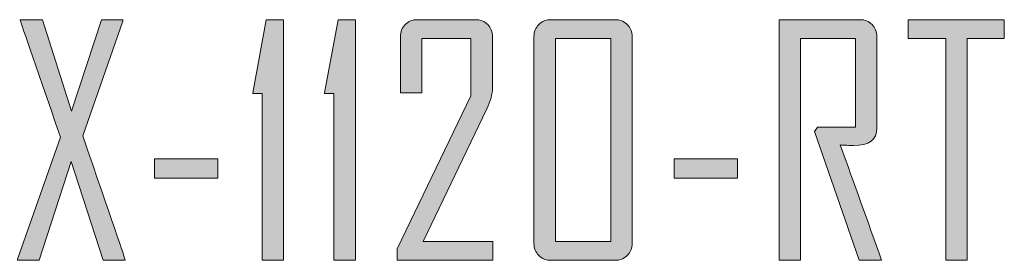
# Model space of a CAD drawing. Header units: inches. Extents: x -3.1 to 15.2, y -1.5 to 10.6.
# Tile 22 of 89: x 4.249 to 4.667, y 1.504 to 1.606. Entities that reach past the tile are written whole.
import ezdxf

# ---------------------------------------------------------------- set-up
doc = ezdxf.new("R2010")
doc.units = ezdxf.units.IN
doc.header["$MEASUREMENT"] = 0
doc.layers.add('Screenprinting', color=7, linetype='Continuous')

# ---------------------------------------------------------------- blocks, each defined once
blk = doc.blocks.new('block 3259')
at = {"layer": 'Screenprinting', "true_color": 0xffffff}
h = blk.add_hatch(color=7, dxfattribs=at)
h.dxf.hatch_style = 2
edge = h.paths.add_edge_path()
edge.add_spline(control_points=[(4.29418, 1.50427), (4.29418, 1.50427), (4.28486, 1.50427), (4.28486, 1.50427), (4.28486, 1.50427), (4.27123, 1.5462), (4.27123, 1.5462), (4.27123, 1.5462), (4.2576, 1.50427), (4.2576, 1.50427), (4.2576, 1.50427), (4.24854, 1.50427), (4.24854, 1.50427), (4.24854, 1.50457), (4.24854, 1.50475), (4.24854, 1.50479), (4.24854, 1.50479), (4.26673, 1.5565), (4.26673, 1.5565), (4.25526, 1.58953), (4.24954, 1.60615), (4.24958, 1.60632), (4.24958, 1.60632), (4.2591, 1.60632), (4.2591, 1.60632), (4.2591, 1.60632), (4.27136, 1.56759), (4.27136, 1.56759), (4.27136, 1.56759), (4.28408, 1.60632), (4.28408, 1.60632), (4.28408, 1.60632), (4.29314, 1.60632), (4.29314, 1.60632), (4.29314, 1.60601), (4.29314, 1.60582), (4.29314, 1.60573), (4.29314, 1.60573), (4.27618, 1.55702), (4.27618, 1.55702), (4.28827, 1.52203), (4.29427, 1.50445), (4.29418, 1.50427)], knot_values=[0, 0, 0, 0, 1, 1, 1, 2, 2, 2, 3, 3, 3, 4, 4, 4, 5, 5, 5, 6, 6, 6, 7, 7, 7, 8, 8, 8, 9, 9, 9, 10, 10, 10, 11, 11, 11, 12, 12, 12, 13, 13, 13, 14, 14, 14, 14], degree=3, periodic=1)
h = blk.add_hatch(color=7, dxfattribs=at)
h.dxf.hatch_style = 2
h.paths.add_polyline_path([(4.36137, 1.50427), (4.35224, 1.50427), (4.35224, 1.57502), (4.34826, 1.57502), (4.34826, 1.57534), (4.354, 1.60632), (4.36137, 1.60632)])
h = blk.add_hatch(color=7, dxfattribs=at)
h.dxf.hatch_style = 2
h.paths.add_polyline_path([(4.39183, 1.50427), (4.3827, 1.50427), (4.3827, 1.57502), (4.37872, 1.57502), (4.37872, 1.57534), (4.38446, 1.60632), (4.39183, 1.60632)])
h = blk.add_hatch(color=7, dxfattribs=at)
h.dxf.hatch_style = 2
edge = h.paths.add_edge_path()
edge.add_spline(control_points=[(4.45007, 1.50427), (4.45007, 1.50427), (4.40958, 1.50427), (4.40958, 1.50427), (4.40958, 1.50427), (4.40958, 1.5091), (4.40958, 1.5091), (4.40958, 1.5091), (4.44081, 1.57397), (4.44081, 1.57397), (4.44081, 1.57397), (4.44081, 1.59829), (4.44081, 1.59829), (4.44081, 1.59829), (4.42001, 1.59829), (4.42001, 1.59829), (4.42001, 1.59829), (4.42001, 1.57534), (4.42001, 1.57534), (4.42001, 1.57534), (4.41088, 1.57534), (4.41088, 1.57534), (4.41088, 1.57534), (4.41088, 1.59908), (4.41088, 1.59908), (4.41088, 1.60121), (4.41155, 1.60295), (4.4129, 1.6043), (4.41425, 1.60565), (4.41599, 1.60632), (4.41812, 1.60632), (4.41812, 1.60632), (4.4427, 1.60632), (4.4427, 1.60632), (4.44483, 1.60632), (4.44657, 1.60565), (4.44792, 1.6043), (4.44927, 1.60295), (4.44994, 1.60121), (4.44994, 1.59908), (4.44994, 1.59908), (4.44994, 1.57743), (4.44994, 1.57743), (4.44994, 1.57483), (4.44914, 1.57185), (4.44753, 1.5685), (4.44753, 1.5685), (4.42053, 1.51229), (4.42053, 1.51229), (4.42053, 1.51229), (4.45007, 1.51229), (4.45007, 1.51229), (4.45007, 1.51229), (4.45007, 1.50427), (4.45007, 1.50427)], knot_values=[0, 0, 0, 0, 1, 1, 1, 2, 2, 2, 3, 3, 3, 4, 4, 4, 5, 5, 5, 6, 6, 6, 7, 7, 7, 8, 8, 8, 9, 9, 9, 10, 10, 10, 11, 11, 11, 12, 12, 12, 13, 13, 13, 14, 14, 14, 15, 15, 15, 16, 16, 16, 17, 17, 17, 18, 18, 18, 18], degree=3, periodic=1)
h = blk.add_hatch(color=7, dxfattribs=at)
h.dxf.hatch_style = 2
edge = h.paths.add_edge_path()
edge.add_spline(control_points=[(4.50922, 1.51152), (4.50922, 1.50939), (4.50852, 1.50764), (4.50713, 1.50629), (4.50574, 1.50495), (4.50398, 1.50427), (4.50185, 1.50427), (4.50185, 1.50427), (4.47479, 1.50427), (4.47479, 1.50427), (4.47266, 1.50427), (4.47093, 1.50495), (4.46958, 1.50629), (4.46823, 1.50764), (4.46756, 1.50939), (4.46756, 1.51152), (4.46756, 1.51152), (4.46756, 1.59908), (4.46756, 1.59908), (4.46756, 1.60121), (4.46823, 1.60295), (4.46958, 1.6043), (4.47093, 1.60565), (4.47266, 1.60632), (4.47479, 1.60632), (4.47479, 1.60632), (4.50185, 1.60632), (4.50185, 1.60632), (4.50398, 1.60632), (4.50574, 1.60565), (4.50713, 1.6043), (4.50852, 1.60295), (4.50922, 1.60121), (4.50922, 1.59908), (4.50922, 1.59908), (4.50922, 1.51152), (4.50922, 1.51152)], knot_values=[0, 0, 0, 0, 1, 1, 1, 2, 2, 2, 3, 3, 3, 4, 4, 4, 5, 5, 5, 6, 6, 6, 7, 7, 7, 8, 8, 8, 9, 9, 9, 10, 10, 10, 11, 11, 11, 12, 12, 12, 12], degree=3, periodic=1)
h.paths.add_polyline_path([(4.50016, 1.51229), (4.50016, 1.59829), (4.47662, 1.59829), (4.47662, 1.51229)])
h = blk.add_hatch(color=7, dxfattribs=at)
h.dxf.hatch_style = 2
edge = h.paths.add_edge_path()
edge.add_spline(control_points=[(4.61501, 1.50427), (4.61501, 1.50427), (4.6055, 1.50427), (4.6055, 1.50427), (4.6055, 1.50427), (4.58652, 1.55892), (4.58652, 1.55892), (4.58652, 1.55892), (4.58775, 1.56074), (4.58775, 1.56074), (4.58775, 1.56074), (4.60393, 1.56074), (4.60393, 1.56074), (4.60393, 1.56074), (4.60393, 1.59829), (4.60393, 1.59829), (4.60393, 1.59829), (4.58065, 1.59829), (4.58065, 1.59829), (4.58065, 1.59829), (4.58065, 1.50427), (4.58065, 1.50427), (4.58065, 1.50427), (4.57159, 1.50427), (4.57159, 1.50427), (4.57159, 1.50427), (4.57159, 1.60632), (4.57159, 1.60632), (4.57159, 1.60632), (4.60575, 1.60632), (4.60575, 1.60632), (4.60788, 1.60632), (4.60962, 1.60565), (4.61097, 1.6043), (4.61232, 1.60295), (4.61299, 1.60121), (4.61299, 1.59908), (4.61299, 1.59908), (4.61299, 1.56034), (4.61299, 1.56034), (4.61299, 1.55543), (4.60969, 1.55298), (4.60308, 1.55298), (4.60243, 1.55298), (4.60147, 1.55302), (4.60021, 1.55307), (4.59895, 1.55314), (4.59804, 1.55318), (4.59747, 1.55318), (4.60334, 1.53692), (4.60919, 1.52062), (4.61501, 1.50427)], knot_values=[0, 0, 0, 0, 1, 1, 1, 2, 2, 2, 3, 3, 3, 4, 4, 4, 5, 5, 5, 6, 6, 6, 7, 7, 7, 8, 8, 8, 9, 9, 9, 10, 10, 10, 11, 11, 11, 12, 12, 12, 13, 13, 13, 14, 14, 14, 15, 15, 15, 16, 16, 16, 17, 17, 17, 17], degree=3, periodic=1)
h = blk.add_hatch(color=7, dxfattribs=at)
h.dxf.hatch_style = 2
h.paths.add_polyline_path([(4.66705, 1.59829), (4.65127, 1.59829), (4.65127, 1.50427), (4.64221, 1.50427), (4.64221, 1.59829), (4.6263, 1.59829), (4.6263, 1.60632), (4.66705, 1.60632)])
h = blk.add_hatch(color=7, dxfattribs=at)
h.dxf.hatch_style = 2
h.paths.add_polyline_path([(4.33344, 1.53916), (4.30658, 1.53916), (4.30658, 1.54724), (4.33344, 1.54724)])
h = blk.add_hatch(color=7, dxfattribs=at)
h.dxf.hatch_style = 2
h.paths.add_polyline_path([(4.55383, 1.53916), (4.52697, 1.53916), (4.52697, 1.54724), (4.55383, 1.54724)])
at = {"layer": 'Screenprinting', "lineweight": 0}
for points in [[(4.36137, 1.50427), (4.35224, 1.50427), (4.35224, 1.57502), (4.34826, 1.57502), (4.34826, 1.57534), (4.354, 1.60632), (4.36137, 1.60632), (4.36137, 1.50427)], [(4.39183, 1.50427), (4.3827, 1.50427), (4.3827, 1.57502), (4.37872, 1.57502), (4.37872, 1.57534), (4.38446, 1.60632), (4.39183, 1.60632), (4.39183, 1.50427)], [(4.66705, 1.59829), (4.65127, 1.59829), (4.65127, 1.50427), (4.64221, 1.50427), (4.64221, 1.59829), (4.6263, 1.59829), (4.6263, 1.60632), (4.66705, 1.60632), (4.66705, 1.59829)], [(4.50016, 1.51229), (4.50016, 1.59829), (4.47662, 1.59829), (4.47662, 1.51229), (4.50016, 1.51229)], [(4.33344, 1.53916), (4.30658, 1.53916), (4.30658, 1.54724), (4.33344, 1.54724), (4.33344, 1.53916)], [(4.55383, 1.53916), (4.52697, 1.53916), (4.52697, 1.54724), (4.55383, 1.54724), (4.55383, 1.53916)]]:
    blk.add_lwpolyline(points, dxfattribs=at)
for points, knots in [([(4.29418, 1.50427), (4.29418, 1.50427), (4.28486, 1.50427), (4.28486, 1.50427), (4.28486, 1.50427), (4.27123, 1.5462), (4.27123, 1.5462), (4.27123, 1.5462), (4.2576, 1.50427), (4.2576, 1.50427), (4.2576, 1.50427), (4.24854, 1.50427), (4.24854, 1.50427), (4.24854, 1.50457), (4.24854, 1.50475), (4.24854, 1.50479), (4.24854, 1.50479), (4.26673, 1.5565), (4.26673, 1.5565), (4.25526, 1.58953), (4.24954, 1.60615), (4.24958, 1.60632), (4.24958, 1.60632), (4.2591, 1.60632), (4.2591, 1.60632), (4.2591, 1.60632), (4.27136, 1.56759), (4.27136, 1.56759), (4.27136, 1.56759), (4.28408, 1.60632), (4.28408, 1.60632), (4.28408, 1.60632), (4.29314, 1.60632), (4.29314, 1.60632), (4.29314, 1.60601), (4.29314, 1.60582), (4.29314, 1.60573), (4.29314, 1.60573), (4.27618, 1.55702), (4.27618, 1.55702), (4.28827, 1.52203), (4.29427, 1.50445), (4.29418, 1.50427)], [0, 0, 0, 0, 1, 1, 1, 2, 2, 2, 3, 3, 3, 4, 4, 4, 5, 5, 5, 6, 6, 6, 7, 7, 7, 8, 8, 8, 9, 9, 9, 10, 10, 10, 11, 11, 11, 12, 12, 12, 13, 13, 13, 14, 14, 14, 14]), ([(4.45007, 1.50427), (4.45007, 1.50427), (4.40958, 1.50427), (4.40958, 1.50427), (4.40958, 1.50427), (4.40958, 1.5091), (4.40958, 1.5091), (4.40958, 1.5091), (4.44081, 1.57397), (4.44081, 1.57397), (4.44081, 1.57397), (4.44081, 1.59829), (4.44081, 1.59829), (4.44081, 1.59829), (4.42001, 1.59829), (4.42001, 1.59829), (4.42001, 1.59829), (4.42001, 1.57534), (4.42001, 1.57534), (4.42001, 1.57534), (4.41088, 1.57534), (4.41088, 1.57534), (4.41088, 1.57534), (4.41088, 1.59908), (4.41088, 1.59908), (4.41088, 1.60121), (4.41155, 1.60295), (4.4129, 1.6043), (4.41425, 1.60565), (4.41599, 1.60632), (4.41812, 1.60632), (4.41812, 1.60632), (4.4427, 1.60632), (4.4427, 1.60632), (4.44483, 1.60632), (4.44657, 1.60565), (4.44792, 1.6043), (4.44927, 1.60295), (4.44994, 1.60121), (4.44994, 1.59908), (4.44994, 1.59908), (4.44994, 1.57743), (4.44994, 1.57743), (4.44994, 1.57483), (4.44914, 1.57185), (4.44753, 1.5685), (4.44753, 1.5685), (4.42053, 1.51229), (4.42053, 1.51229), (4.42053, 1.51229), (4.45007, 1.51229), (4.45007, 1.51229), (4.45007, 1.51229), (4.45007, 1.50427), (4.45007, 1.50427)], [0, 0, 0, 0, 1, 1, 1, 2, 2, 2, 3, 3, 3, 4, 4, 4, 5, 5, 5, 6, 6, 6, 7, 7, 7, 8, 8, 8, 9, 9, 9, 10, 10, 10, 11, 11, 11, 12, 12, 12, 13, 13, 13, 14, 14, 14, 15, 15, 15, 16, 16, 16, 17, 17, 17, 18, 18, 18, 18]), ([(4.50922, 1.51152), (4.50922, 1.50939), (4.50852, 1.50764), (4.50713, 1.50629), (4.50574, 1.50495), (4.50398, 1.50427), (4.50185, 1.50427), (4.50185, 1.50427), (4.47479, 1.50427), (4.47479, 1.50427), (4.47266, 1.50427), (4.47093, 1.50495), (4.46958, 1.50629), (4.46823, 1.50764), (4.46756, 1.50939), (4.46756, 1.51152), (4.46756, 1.51152), (4.46756, 1.59908), (4.46756, 1.59908), (4.46756, 1.60121), (4.46823, 1.60295), (4.46958, 1.6043), (4.47093, 1.60565), (4.47266, 1.60632), (4.47479, 1.60632), (4.47479, 1.60632), (4.50185, 1.60632), (4.50185, 1.60632), (4.50398, 1.60632), (4.50574, 1.60565), (4.50713, 1.6043), (4.50852, 1.60295), (4.50922, 1.60121), (4.50922, 1.59908), (4.50922, 1.59908), (4.50922, 1.51152), (4.50922, 1.51152)], [0, 0, 0, 0, 1, 1, 1, 2, 2, 2, 3, 3, 3, 4, 4, 4, 5, 5, 5, 6, 6, 6, 7, 7, 7, 8, 8, 8, 9, 9, 9, 10, 10, 10, 11, 11, 11, 12, 12, 12, 12]), ([(4.61501, 1.50427), (4.61501, 1.50427), (4.6055, 1.50427), (4.6055, 1.50427), (4.6055, 1.50427), (4.58652, 1.55892), (4.58652, 1.55892), (4.58652, 1.55892), (4.58775, 1.56074), (4.58775, 1.56074), (4.58775, 1.56074), (4.60393, 1.56074), (4.60393, 1.56074), (4.60393, 1.56074), (4.60393, 1.59829), (4.60393, 1.59829), (4.60393, 1.59829), (4.58065, 1.59829), (4.58065, 1.59829), (4.58065, 1.59829), (4.58065, 1.50427), (4.58065, 1.50427), (4.58065, 1.50427), (4.57159, 1.50427), (4.57159, 1.50427), (4.57159, 1.50427), (4.57159, 1.60632), (4.57159, 1.60632), (4.57159, 1.60632), (4.60575, 1.60632), (4.60575, 1.60632), (4.60788, 1.60632), (4.60962, 1.60565), (4.61097, 1.6043), (4.61232, 1.60295), (4.61299, 1.60121), (4.61299, 1.59908), (4.61299, 1.59908), (4.61299, 1.56034), (4.61299, 1.56034), (4.61299, 1.55543), (4.60969, 1.55298), (4.60308, 1.55298), (4.60243, 1.55298), (4.60147, 1.55302), (4.60021, 1.55307), (4.59895, 1.55314), (4.59804, 1.55318), (4.59747, 1.55318), (4.60334, 1.53692), (4.60919, 1.52062), (4.61501, 1.50427)], [0, 0, 0, 0, 1, 1, 1, 2, 2, 2, 3, 3, 3, 4, 4, 4, 5, 5, 5, 6, 6, 6, 7, 7, 7, 8, 8, 8, 9, 9, 9, 10, 10, 10, 11, 11, 11, 12, 12, 12, 13, 13, 13, 14, 14, 14, 15, 15, 15, 16, 16, 16, 17, 17, 17, 17])]:
    blk.add_open_spline(points, degree=3, knots=knots, dxfattribs=at)
blk = doc.blocks.new('block 3258')
at = {"layer": 'Screenprinting'}
blk.add_blockref('block 3259', (0, 0), dxfattribs=at)
blk = doc.blocks.new('block 3239')
at = {"layer": 'Screenprinting'}
blk.add_blockref('block 3258', (0, 0), dxfattribs=at)

msp = doc.modelspace()

# ---------------------------------------------------------------- block references
at = {"layer": 'Screenprinting'}
msp.add_blockref('block 3239', (0, 0), dxfattribs=at)

doc.saveas('drawing.dxf')
